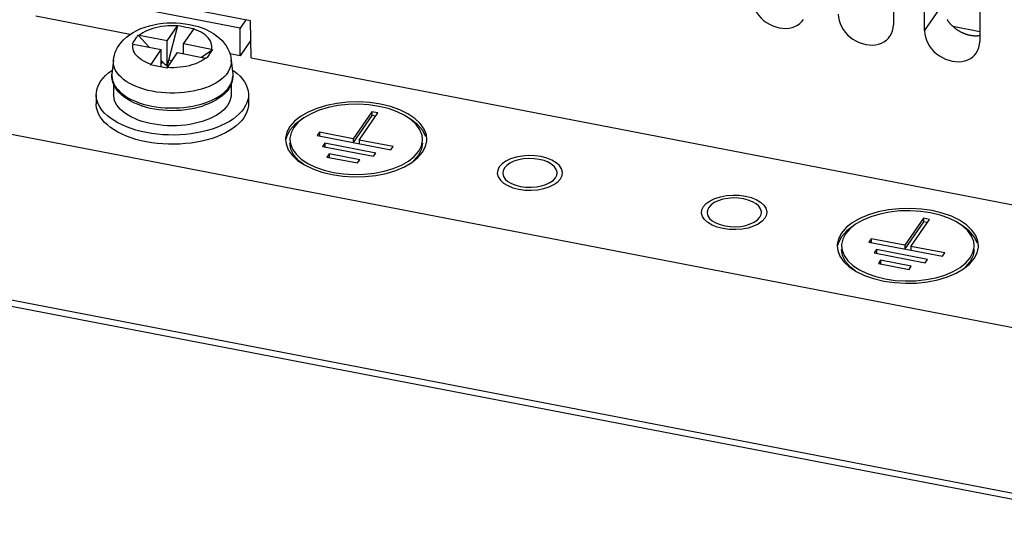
# Model space of a CAD drawing. Extents: x -837 to -216, y -123 to 601.
# Tile 68 of 136: x -374 to -329, y 384 to 408. Entities that reach past the tile are written whole.
import ezdxf

# ---------------------------------------------------------------- set-up
doc = ezdxf.new("R2010")
doc.units = 0
doc.header["$LTSCALE"] = 23.1
doc.layers.add('HEATSINK_AM_0', color=7, linetype='CONTINUOUS')

msp = doc.modelspace()

# ---------------------------------------------------------------- linework, layer by layer
at = {"layer": 'HEATSINK_AM_0', "color": 7}
for p, q in [((-334.245, 417.626), (-334.245, 407.45)), ((-332.807, 407.172), (-332.807, 417.349)), ((-330.27, 416.86), (-330.27, 406.683)), ((-363.817, 407.641), (-374.154, 409.634)), ((-364.287, 407.307), (-373.684, 409.12)), ((-332.807, 407.172), (-331.985, 408.369)), ((-369.355, 407.013), (-373.684, 407.848)), ((-364.03, 407.682), (-364.287, 407.307)), ((-363.785, 405.938), (-363.817, 407.641)), ((-367.646, 406.718), (-367.176, 407.402)), ((-367.566, 405.829), (-367.161, 407.424)), ((-366.894, 406.573), (-366.424, 407.257)), ((-364.287, 406.035), (-364.287, 407.307)), ((-331.512, 407.386), (-330.27, 407.147)), ((-369.207, 406.645), (-369.139, 406.744)), ((-368.979, 406.974), (-368.48, 406.428)), ((-367.646, 406.718), (-368.936, 406.967)), ((-367.646, 405.575), (-367.646, 406.718)), ((-363.8, 406.745), (-364.287, 406.035)), ((-369.21, 406.569), (-367.92, 406.32)), ((-368.389, 405.636), (-367.92, 406.32)), ((-367.92, 405.519), (-367.92, 406.32)), ((-365.604, 406.324), (-366.894, 406.573)), ((-366.894, 406.122), (-366.894, 406.573)), ((-366.06, 405.961), (-365.561, 406.315)), ((-365.561, 406.315), (-365.63, 406.214)), ((-370.117, 405.828), (-370.184, 405.185)), ((-367.92, 405.814), (-367.866, 405.755)), ((-367.637, 405.491), (-367.168, 406.175)), ((-367.424, 405.802), (-367.566, 405.829)), ((-367.168, 406.175), (-365.877, 405.926)), ((-364.287, 406.035), (-364.761, 406.127)), ((-364.696, 405.828), (-364.63, 405.185)), ((-363.785, 405.938), (-327.069, 398.857)), ((-368.277, 405.588), (-368.405, 405.612)), ((-367.653, 405.467), (-368.277, 405.588)), ((-367.866, 405.755), (-367.92, 405.677)), ((-367.616, 405.523), (-367.646, 405.575)), ((-370.184, 405.185), (-370.188, 405.118)), ((-370.107, 404.705), (-370.107, 404.242)), ((-364.856, 404.517), (-364.794, 404.6)), ((-364.748, 404.619), (-364.816, 404.508)), ((-364.794, 404.6), (-364.741, 404.685)), ((-364.696, 404.731), (-364.748, 404.619)), ((-364.707, 404.707), (-364.707, 404.242)), ((-370.907, 404.242), (-370.907, 403.817)), ((-363.907, 404.242), (-363.907, 403.817)), ((-368.82, 403.734), (-369.009, 403.801)), ((-368.556, 403.762), (-368.358, 403.72)), ((-361.439, 403.124), (-361.759, 402.881)), ((-358.235, 403.458), (-359.091, 402.214)), ((-358.235, 403.289), (-359.091, 402.044)), ((-358.809, 402.159), (-357.954, 403.404)), ((-357.954, 403.404), (-358.235, 403.458)), ((-358.235, 403.458), (-358.235, 403.289)), ((-358.056, 403.254), (-358.235, 403.289)), ((-375.93, 402.642), (-320.018, 391.858)), ((-362.004, 402.606), (-362.151, 402.311)), ((-361.759, 402.881), (-362.004, 402.606)), ((-361.816, 402.739), (-361.944, 402.492)), ((-361.614, 402.972), (-361.816, 402.739)), ((-355.75, 402.316), (-355.896, 402.606)), ((-362.199, 402.186), (-362.175, 401.976)), ((-362.151, 402.311), (-362.167, 402.214)), ((-361.998, 402.243), (-361.999, 402.186)), ((-361.944, 402.492), (-361.998, 402.243)), ((-360.641, 402.513), (-360.744, 402.363)), ((-360.744, 402.363), (-357.361, 401.711)), ((-359.091, 402.214), (-360.641, 402.513)), ((-360.641, 402.513), (-360.641, 402.343)), ((-359.091, 402.214), (-359.091, 402.044)), ((-357.258, 401.86), (-358.809, 402.159)), ((-358.809, 402.159), (-358.809, 401.99)), ((-355.7, 402.186), (-355.725, 402.396)), ((-355.702, 402.126), (-355.7, 402.186)), ((-361.952, 401.736), (-362, 402.017)), ((-360.398, 402.015), (-360.5, 401.865)), ((-360.5, 401.865), (-358.151, 401.412)), ((-358.049, 401.561), (-360.398, 402.015)), ((-360.398, 402.015), (-360.398, 401.845)), ((-357.361, 401.711), (-357.258, 401.86)), ((-355.946, 401.74), (-356.084, 401.464)), ((-355.9, 402.017), (-355.946, 401.74)), ((-355.896, 401.597), (-355.759, 401.861)), ((-355.759, 401.861), (-355.702, 402.126)), ((-360.202, 401.526), (-360.304, 401.376)), ((-360.304, 401.376), (-358.895, 401.104)), ((-358.792, 401.254), (-360.202, 401.526)), ((-360.202, 401.526), (-360.202, 401.356)), ((-358.895, 401.104), (-358.792, 401.254)), ((-358.151, 401.412), (-358.049, 401.561)), ((-356.389, 401.126), (-356.111, 401.349)), ((-356.084, 401.464), (-356.313, 401.205)), ((-356.111, 401.349), (-355.896, 401.597)), ((-352.137, 400.872), (-352.198, 400.744)), ((-352.198, 400.744), (-352.212, 400.646)), ((-352.212, 400.646), (-352.211, 400.617)), ((-349.788, 400.419), (-349.727, 400.548)), ((-349.727, 400.548), (-349.712, 400.646)), ((-349.712, 400.646), (-349.713, 400.675)), ((-342.74, 399.06), (-342.801, 398.932)), ((-342.801, 398.932), (-342.815, 398.833)), ((-342.815, 398.833), (-342.814, 398.805)), ((-340.391, 398.607), (-340.33, 398.735)), ((-340.33, 398.735), (-340.315, 398.833)), ((-340.315, 398.833), (-340.316, 398.862)), ((-332.864, 398.565), (-333.719, 397.32)), ((-332.582, 398.511), (-332.864, 398.565)), ((-332.864, 398.565), (-332.864, 398.395)), ((-336.242, 398.079), (-336.444, 397.846)), ((-336.067, 398.23), (-336.387, 397.988)), ((-332.864, 398.395), (-333.719, 397.151)), ((-333.437, 397.266), (-332.582, 398.511)), ((-332.685, 398.361), (-332.864, 398.395)), ((-336.632, 397.712), (-336.779, 397.418)), ((-336.387, 397.988), (-336.632, 397.712)), ((-336.444, 397.846), (-336.572, 397.598)), ((-335.269, 397.619), (-335.372, 397.47)), ((-333.719, 397.32), (-335.269, 397.619)), ((-335.269, 397.619), (-335.269, 397.45)), ((-330.378, 397.422), (-330.524, 397.712)), ((-336.828, 397.293), (-336.803, 397.083)), ((-336.779, 397.418), (-336.795, 397.321)), ((-336.626, 397.349), (-336.628, 397.293)), ((-336.572, 397.598), (-336.626, 397.349)), ((-335.372, 397.47), (-331.989, 396.817)), ((-333.719, 397.32), (-333.719, 397.151)), ((-331.886, 396.967), (-333.437, 397.266)), ((-333.437, 397.266), (-333.437, 397.096)), ((-330.387, 396.968), (-330.33, 397.233)), ((-330.328, 397.293), (-330.353, 397.503)), ((-330.33, 397.233), (-330.328, 397.293)), ((-336.58, 396.843), (-336.628, 397.123)), ((-335.026, 397.121), (-335.129, 396.972)), ((-335.129, 396.972), (-332.779, 396.519)), ((-332.677, 396.668), (-335.026, 397.121)), ((-335.026, 397.121), (-335.026, 396.952)), ((-331.989, 396.817), (-331.886, 396.967)), ((-330.574, 396.847), (-330.712, 396.571)), ((-330.528, 397.123), (-330.574, 396.847)), ((-330.524, 396.704), (-330.387, 396.968)), ((-334.83, 396.632), (-334.932, 396.483)), ((-334.932, 396.483), (-333.523, 396.211)), ((-333.42, 396.36), (-334.83, 396.632)), ((-334.83, 396.632), (-334.83, 396.463)), ((-333.523, 396.211), (-333.42, 396.36)), ((-332.779, 396.519), (-332.677, 396.668)), ((-331.017, 396.233), (-330.739, 396.455)), ((-330.712, 396.571), (-330.941, 396.312)), ((-330.739, 396.455), (-330.524, 396.704)), ((-320.018, 384.226), (-375.93, 395.009)), ((-319.3, 383.803), (-375.964, 394.732))]:
    msp.add_line(p, q, dxfattribs=at)
for points in [[(-340.757, 408.706), (-340.748, 408.565), (-340.72, 408.424), (-340.674, 408.283), (-340.612, 408.145), (-340.532, 408.011), (-340.438, 407.885), (-340.33, 407.767), (-340.211, 407.659), (-340.08, 407.562), (-339.941, 407.479), (-339.795, 407.409), (-339.645, 407.355), (-339.492, 407.317), (-339.34, 407.295), (-339.19, 407.291), (-339.044, 407.303), (-338.904, 407.332), (-338.773, 407.378), (-338.652, 407.439), (-338.544, 407.515), (-338.448, 407.606), (-338.376, 407.697)], [(-336.782, 407.939), (-336.773, 407.798), (-336.745, 407.658), (-336.7, 407.517), (-336.637, 407.378), (-336.557, 407.245), (-336.463, 407.118), (-336.356, 407), (-336.236, 406.892), (-336.105, 406.796), (-335.966, 406.712), (-335.82, 406.643), (-335.67, 406.588), (-335.517, 406.55), (-335.365, 406.529), (-335.215, 406.524), (-335.069, 406.536), (-334.929, 406.566), (-334.798, 406.611), (-334.677, 406.672), (-334.569, 406.748), (-334.473, 406.839), (-334.401, 406.93)], [(-369.857, 406.522), (-369.763, 406.646), (-369.652, 406.768), (-369.522, 406.887), (-369.375, 407), (-369.213, 407.104), (-369.038, 407.198), (-368.852, 407.281), (-368.659, 407.352), (-368.462, 407.412), (-368.261, 407.46), (-368.057, 407.497), (-367.851, 407.523), (-367.645, 407.54), (-367.438, 407.546), (-367.232, 407.543), (-367.026, 407.53), (-366.822, 407.506), (-366.621, 407.473), (-366.422, 407.43), (-366.227, 407.376), (-366.038, 407.311), (-365.855, 407.235), (-365.68, 407.149), (-365.517, 407.053), (-365.37, 406.95), (-365.237, 406.84), (-365.121, 406.726), (-365.018, 406.606), (-364.93, 406.482), (-364.856, 406.354), (-364.797, 406.227), (-364.751, 406.099), (-364.717, 405.965), (-364.696, 405.828)], [(-367.176, 407.402), (-367.322, 407.409), (-367.468, 407.409), (-367.614, 407.403), (-367.759, 407.392), (-367.901, 407.373), (-368.04, 407.349), (-368.175, 407.319), (-368.305, 407.284), (-368.429, 407.243), (-368.547, 407.197), (-368.657, 407.146), (-368.759, 407.09), (-368.852, 407.031), (-368.936, 406.967)], [(-367.176, 407.402), (-367.172, 407.408), (-367.168, 407.413), (-367.164, 407.419), (-367.161, 407.424)], [(-367.161, 407.424), (-367.032, 407.4), (-366.906, 407.376), (-366.784, 407.353), (-366.662, 407.329), (-366.537, 407.304), (-366.409, 407.279)], [(-366.409, 407.279), (-366.413, 407.274), (-366.416, 407.268), (-366.42, 407.263), (-366.424, 407.257)], [(-365.604, 406.324), (-365.591, 406.402), (-365.59, 406.479), (-365.601, 406.556), (-365.623, 406.633), (-365.658, 406.708), (-365.703, 406.782), (-365.759, 406.854), (-365.826, 406.922), (-365.904, 406.988), (-365.991, 407.051), (-366.087, 407.109), (-366.192, 407.163), (-366.304, 407.212), (-366.424, 407.257)], [(-334.401, 406.93), (-334.393, 406.942), (-334.329, 407.057), (-334.282, 407.181), (-334.255, 407.312), (-334.245, 407.45)], [(-332.807, 407.172), (-332.798, 407.031), (-332.77, 406.891), (-332.725, 406.75), (-332.662, 406.612), (-332.582, 406.478), (-332.488, 406.351), (-332.381, 406.234), (-332.261, 406.126), (-332.13, 406.029), (-331.991, 405.945), (-331.845, 405.876), (-331.695, 405.822), (-331.543, 405.784), (-331.39, 405.762), (-331.24, 405.758), (-331.094, 405.77), (-330.955, 405.799), (-330.823, 405.844), (-330.703, 405.906), (-330.594, 405.982), (-330.498, 406.072), (-330.426, 406.163)], [(-369.139, 406.744), (-369.05, 406.874), (-369.027, 406.907), (-369.003, 406.94), (-368.979, 406.974)], [(-368.979, 406.974), (-368.969, 406.973), (-368.958, 406.971), (-368.947, 406.969), (-368.936, 406.967)], [(-330.426, 406.163), (-330.418, 406.176), (-330.354, 406.291), (-330.308, 406.415), (-330.28, 406.545), (-330.27, 406.683)], [(-370.117, 405.828), (-370.1, 405.946), (-370.073, 406.064), (-370.035, 406.181), (-369.987, 406.296), (-369.927, 406.41), (-369.857, 406.522)], [(-369.253, 406.576), (-369.23, 406.611), (-369.207, 406.645)], [(-369.21, 406.569), (-369.221, 406.571), (-369.232, 406.573), (-369.243, 406.574), (-369.253, 406.576)], [(-368.389, 405.636), (-368.509, 405.681), (-368.622, 405.73), (-368.726, 405.784), (-368.823, 405.842), (-368.91, 405.905), (-368.987, 405.97), (-369.054, 406.039), (-369.111, 406.111), (-369.156, 406.185), (-369.19, 406.26), (-369.213, 406.337), (-369.224, 406.414), (-369.223, 406.491), (-369.21, 406.569)], [(-365.604, 406.324), (-365.593, 406.322), (-365.582, 406.32), (-365.571, 406.317), (-365.561, 406.315)], [(-364.856, 405.258), (-364.937, 405.153), (-365.033, 405.052), (-365.143, 404.956), (-365.268, 404.864), (-365.406, 404.778), (-365.556, 404.698), (-365.717, 404.624), (-365.889, 404.557), (-366.07, 404.498), (-366.26, 404.446), (-366.456, 404.402), (-366.659, 404.367), (-366.866, 404.34), (-367.076, 404.322), (-367.288, 404.313), (-367.502, 404.312), (-367.714, 404.321), (-367.925, 404.338), (-368.132, 404.364), (-368.335, 404.398), (-368.532, 404.441), (-368.723, 404.492), (-368.905, 404.55), (-369.078, 404.616), (-369.241, 404.689), (-369.392, 404.769), (-369.531, 404.854), (-369.657, 404.945), (-369.769, 405.041), (-369.867, 405.142), (-369.949, 405.246), (-370.016, 405.353), (-370.067, 405.463), (-370.101, 405.574), (-370.119, 405.687), (-370.12, 405.8), (-370.117, 405.828)], [(-367.646, 405.575), (-367.631, 405.614), (-367.617, 405.655), (-367.603, 405.697), (-367.59, 405.74), (-367.578, 405.784), (-367.566, 405.829)], [(-365.877, 405.926), (-365.962, 405.862), (-366.055, 405.803), (-366.157, 405.747), (-366.267, 405.696), (-366.384, 405.65), (-366.509, 405.609), (-366.639, 405.573), (-366.774, 405.543), (-366.913, 405.519), (-367.055, 405.501), (-367.199, 405.489), (-367.345, 405.484), (-367.491, 405.484), (-367.637, 405.491)], [(-365.834, 405.917), (-365.845, 405.919), (-365.855, 405.921), (-365.866, 405.924), (-365.877, 405.926)], [(-365.63, 406.214), (-365.81, 405.951), (-365.834, 405.917)], [(-364.856, 405.258), (-364.791, 405.365), (-364.742, 405.475), (-364.71, 405.587), (-364.694, 405.7), (-364.695, 405.812), (-364.696, 405.828)], [(-370.696, 404.876), (-370.597, 405.005), (-370.481, 405.129), (-370.347, 405.248), (-370.197, 405.361), (-370.163, 405.383)], [(-368.405, 405.612), (-368.401, 405.618), (-368.397, 405.624), (-368.393, 405.63), (-368.389, 405.636)], [(-367.866, 405.755), (-367.833, 405.721), (-367.799, 405.688), (-367.763, 405.657), (-367.725, 405.628), (-367.686, 405.601), (-367.646, 405.575)], [(-367.637, 405.491), (-367.641, 405.485), (-367.645, 405.479), (-367.649, 405.473), (-367.653, 405.467)], [(-364.65, 405.382), (-364.565, 405.324), (-364.42, 405.209), (-364.292, 405.088), (-364.182, 404.962), (-364.089, 404.832), (-364.015, 404.699), (-363.96, 404.564), (-363.924, 404.426), (-363.908, 404.288), (-363.907, 404.242)], [(-370.907, 404.242), (-370.902, 404.334), (-370.88, 404.472), (-370.837, 404.609), (-370.776, 404.743), (-370.696, 404.876)], [(-370.105, 404.7), (-370.149, 404.821), (-370.177, 404.942), (-370.188, 405.064), (-370.184, 405.185)], [(-370.188, 405.118), (-370.182, 405.006), (-370.159, 404.893), (-370.12, 404.781)], [(-364.741, 404.685), (-364.695, 404.777), (-364.659, 404.876), (-364.636, 404.981), (-364.626, 405.09)], [(-364.63, 405.185), (-364.625, 405.072), (-364.634, 404.958), (-364.658, 404.844), (-364.696, 404.731)], [(-370.12, 404.781), (-370.064, 404.67), (-369.993, 404.563), (-369.907, 404.459), (-369.807, 404.36), (-369.692, 404.264), (-369.564, 404.174), (-369.422, 404.089), (-369.269, 404.01), (-369.105, 403.937)], [(-369.009, 403.801), (-369.184, 403.875), (-369.347, 403.957), (-369.5, 404.046), (-369.639, 404.143), (-369.764, 404.246), (-369.874, 404.354), (-369.968, 404.467), (-370.045, 404.582), (-370.105, 404.7)], [(-368.358, 403.72), (-368.155, 403.685), (-367.947, 403.659), (-367.736, 403.641), (-367.523, 403.632), (-367.309, 403.632), (-367.095, 403.64), (-366.884, 403.657), (-366.676, 403.682), (-366.473, 403.716), (-366.275, 403.758), (-366.083, 403.808), (-365.898, 403.866), (-365.722, 403.932), (-365.555, 404.005), (-365.401, 404.084), (-365.26, 404.167), (-365.135, 404.254), (-365.026, 404.343), (-364.933, 404.431), (-364.856, 404.517)], [(-364.816, 404.508), (-364.905, 404.393), (-365.009, 404.283), (-365.13, 404.178), (-365.265, 404.078), (-365.415, 403.986), (-365.576, 403.901), (-365.748, 403.824), (-365.93, 403.755), (-365.993, 403.734)], [(-364.118, 403.607), (-364.217, 403.478), (-364.333, 403.355), (-364.467, 403.235), (-364.617, 403.122), (-364.783, 403.014), (-364.963, 402.914), (-365.157, 402.821), (-365.364, 402.736), (-365.582, 402.659), (-365.81, 402.591), (-366.047, 402.532), (-366.292, 402.483), (-366.543, 402.444), (-366.799, 402.415), (-367.058, 402.396), (-367.32, 402.387), (-367.581, 402.389), (-367.842, 402.401), (-368.1, 402.424), (-368.355, 402.456), (-368.604, 402.499), (-368.846, 402.551), (-369.081, 402.613), (-369.306, 402.684), (-369.52, 402.763), (-369.723, 402.851), (-369.912, 402.947), (-370.088, 403.049), (-370.249, 403.159), (-370.393, 403.274), (-370.521, 403.395), (-370.632, 403.521), (-370.725, 403.651), (-370.799, 403.784), (-370.854, 403.919), (-370.889, 404.057), (-370.906, 404.195), (-370.907, 404.242)], [(-364.707, 404.242), (-364.709, 404.181), (-364.726, 404.072), (-364.758, 403.963), (-364.806, 403.857), (-364.87, 403.752), (-364.948, 403.651), (-365.041, 403.553), (-365.147, 403.458), (-365.267, 403.369), (-365.399, 403.285), (-365.544, 403.206), (-365.699, 403.133), (-365.864, 403.067), (-366.038, 403.008), (-366.221, 402.956), (-366.41, 402.912), (-366.605, 402.875), (-366.805, 402.847), (-367.008, 402.826), (-367.214, 402.814), (-367.421, 402.811), (-367.628, 402.816), (-367.833, 402.829), (-368.036, 402.85), (-368.236, 402.88), (-368.43, 402.917), (-368.618, 402.963), (-368.8, 403.016), (-368.973, 403.076), (-369.137, 403.143), (-369.29, 403.216), (-369.433, 403.296), (-369.564, 403.381), (-369.682, 403.471), (-369.787, 403.566), (-369.877, 403.664), (-369.954, 403.766), (-370.015, 403.871), (-370.061, 403.978), (-370.091, 404.087), (-370.105, 404.196), (-370.107, 404.242)], [(-363.907, 404.242), (-363.911, 404.149), (-363.934, 404.011), (-363.976, 403.874), (-364.037, 403.74), (-364.118, 403.607)], [(-364.118, 403.183), (-364.217, 403.054), (-364.333, 402.93), (-364.467, 402.811), (-364.617, 402.698), (-364.783, 402.59), (-364.963, 402.49), (-365.157, 402.397), (-365.364, 402.312), (-365.582, 402.235), (-365.81, 402.167), (-366.047, 402.108), (-366.292, 402.059), (-366.543, 402.02), (-366.799, 401.991), (-367.058, 401.972), (-367.32, 401.963), (-367.581, 401.965), (-367.842, 401.977), (-368.1, 402), (-368.355, 402.032), (-368.604, 402.075), (-368.846, 402.127), (-369.081, 402.189), (-369.306, 402.259), (-369.52, 402.339), (-369.723, 402.427), (-369.912, 402.522), (-370.088, 402.625), (-370.249, 402.735), (-370.393, 402.85), (-370.521, 402.971), (-370.632, 403.097), (-370.725, 403.227), (-370.799, 403.36), (-370.854, 403.495), (-370.889, 403.633), (-370.906, 403.771), (-370.907, 403.817)], [(-369.105, 403.937), (-368.931, 403.872), (-368.747, 403.813), (-368.556, 403.762)], [(-368.82, 403.734), (-368.8, 403.727), (-368.619, 403.674), (-368.43, 403.629), (-368.236, 403.591), (-368.036, 403.561), (-367.833, 403.54), (-367.628, 403.527), (-367.421, 403.522), (-367.214, 403.526), (-367.009, 403.538), (-366.805, 403.558), (-366.605, 403.587), (-366.41, 403.623), (-366.221, 403.667), (-366.038, 403.719), (-365.993, 403.734)], [(-363.907, 403.817), (-363.911, 403.725), (-363.934, 403.587), (-363.976, 403.45), (-364.037, 403.316), (-364.118, 403.183)], [(-355.725, 402.396), (-355.825, 402.661), (-356.005, 402.914), (-356.255, 403.149), (-356.573, 403.361), (-356.949, 403.543), (-357.374, 403.692), (-357.838, 403.805), (-358.33, 403.877), (-358.836, 403.908), (-359.346, 403.895), (-359.845, 403.842), (-360.323, 403.747), (-360.767, 403.614), (-361.166, 403.446), (-361.511, 403.247), (-361.788, 403.024), (-362.004, 402.775)], [(-357.906, 403.705), (-358.368, 403.773), (-358.843, 403.802), (-359.321, 403.79), (-359.79, 403.74), (-360.238, 403.651), (-360.655, 403.526), (-361.029, 403.368), (-361.353, 403.181), (-361.614, 402.972)], [(-356.018, 402.632), (-356.186, 402.869), (-356.421, 403.09), (-356.719, 403.288), (-357.072, 403.46), (-357.471, 403.6), (-357.906, 403.705)], [(-355.896, 402.606), (-356.136, 402.878), (-356.46, 403.124), (-356.517, 403.154)], [(-362.004, 402.775), (-362.14, 402.512), (-362.198, 402.246), (-362.199, 402.186)], [(-355.9, 402.186), (-355.923, 402.383), (-356.018, 402.632)], [(-361.999, 402.186), (-361.976, 401.989), (-361.881, 401.741), (-361.713, 401.503), (-361.478, 401.283), (-361.18, 401.084), (-360.827, 400.913), (-360.428, 400.773), (-359.993, 400.668), (-359.531, 400.6), (-359.056, 400.571), (-358.578, 400.583), (-358.109, 400.633), (-357.661, 400.722), (-357.244, 400.846), (-356.87, 401.005), (-356.546, 401.191), (-356.285, 401.4), (-356.084, 401.634)], [(-356.084, 401.634), (-355.955, 401.881), (-355.901, 402.13), (-355.9, 402.186)], [(-362.175, 401.976), (-362.074, 401.712), (-361.894, 401.459)], [(-361.366, 401.039), (-361.59, 401.209), (-361.816, 401.464), (-361.952, 401.736)], [(-361.894, 401.459), (-361.644, 401.223), (-361.326, 401.012), (-360.95, 400.829), (-360.525, 400.68), (-360.061, 400.568), (-359.57, 400.496), (-359.063, 400.465), (-358.554, 400.477), (-358.054, 400.531), (-357.576, 400.626), (-357.132, 400.759), (-356.734, 400.927), (-356.389, 401.126)], [(-349.553, 400.374), (-349.48, 400.524), (-349.463, 400.679), (-349.504, 400.833), (-349.603, 400.982), (-349.752, 401.115), (-349.947, 401.231), (-350.181, 401.324), (-350.449, 401.393), (-350.733, 401.431), (-351.025, 401.44), (-351.315, 401.418), (-351.596, 401.366), (-351.848, 401.287), (-352.066, 401.184), (-352.243, 401.06), (-352.372, 400.918)], [(-349.713, 400.675), (-349.749, 400.803), (-349.829, 400.926), (-349.955, 401.037), (-350.118, 401.134), (-350.314, 401.212), (-350.535, 401.268), (-350.772, 401.3), (-351.017, 401.308), (-351.259, 401.289), (-351.49, 401.246), (-351.701, 401.18), (-351.884, 401.093)], [(-352.372, 400.918), (-352.445, 400.767), (-352.461, 400.613), (-352.42, 400.459), (-352.322, 400.31), (-352.173, 400.176), (-351.977, 400.061), (-351.744, 399.967), (-351.475, 399.899), (-351.192, 399.86), (-350.899, 399.852), (-350.609, 399.873), (-350.328, 399.925), (-350.076, 400.004), (-349.858, 400.108), (-349.682, 400.232), (-349.553, 400.374)], [(-351.884, 401.093), (-352.028, 400.991), (-352.137, 400.872)], [(-352.211, 400.617), (-352.176, 400.488), (-352.095, 400.366), (-351.97, 400.254), (-351.807, 400.157), (-351.61, 400.08), (-351.39, 400.023), (-351.152, 399.992), (-350.908, 399.984), (-350.665, 400.003), (-350.434, 400.045), (-350.223, 400.112), (-350.041, 400.198)], [(-350.041, 400.198), (-349.897, 400.3), (-349.788, 400.419)], [(-342.975, 399.105), (-342.848, 399.245), (-342.673, 399.369), (-342.455, 399.473), (-342.199, 399.554), (-341.923, 399.605), (-341.633, 399.627), (-341.341, 399.619), (-341.052, 399.58), (-340.788, 399.513), (-340.554, 399.42), (-340.358, 399.305), (-340.206, 399.169), (-340.109, 399.023), (-340.067, 398.87), (-340.082, 398.715), (-340.156, 398.562)], [(-340.316, 398.862), (-340.352, 398.991), (-340.432, 399.113), (-340.558, 399.225), (-340.721, 399.322), (-340.917, 399.399), (-341.138, 399.456), (-341.375, 399.488), (-341.62, 399.495), (-341.862, 399.477), (-342.094, 399.434), (-342.304, 399.367), (-342.487, 399.281)], [(-340.156, 398.562), (-340.282, 398.422), (-340.458, 398.297), (-340.675, 398.194), (-340.931, 398.113), (-341.207, 398.062), (-341.497, 398.039), (-341.79, 398.048), (-342.078, 398.087), (-342.342, 398.154), (-342.577, 398.246), (-342.773, 398.362), (-342.925, 398.498), (-343.022, 398.644), (-343.064, 398.797), (-343.048, 398.952), (-342.975, 399.105)], [(-342.487, 399.281), (-342.631, 399.179), (-342.74, 399.06)], [(-330.353, 397.503), (-330.454, 397.768), (-330.633, 398.021), (-330.883, 398.256), (-331.201, 398.467), (-331.577, 398.65), (-332.003, 398.799), (-332.466, 398.911), (-332.958, 398.983), (-333.464, 399.014), (-333.974, 399.002), (-334.474, 398.948), (-334.951, 398.853), (-335.395, 398.721), (-335.794, 398.552), (-336.139, 398.353), (-336.417, 398.131), (-336.632, 397.882)], [(-342.814, 398.805), (-342.779, 398.676), (-342.698, 398.554), (-342.573, 398.442), (-342.41, 398.345), (-342.213, 398.267), (-341.993, 398.211), (-341.755, 398.179), (-341.511, 398.172), (-341.268, 398.19), (-341.037, 398.233), (-340.826, 398.3), (-340.644, 398.386)], [(-340.644, 398.386), (-340.5, 398.488), (-340.391, 398.607)], [(-332.535, 398.812), (-332.996, 398.879), (-333.471, 398.908), (-333.949, 398.897), (-334.419, 398.847), (-334.867, 398.757), (-335.283, 398.633), (-335.657, 398.475), (-335.981, 398.288), (-336.242, 398.079)], [(-330.646, 397.738), (-330.814, 397.976), (-331.049, 398.197), (-331.348, 398.395), (-331.7, 398.567), (-332.1, 398.706), (-332.535, 398.812)], [(-330.524, 397.712), (-330.764, 397.984), (-331.088, 398.23), (-331.145, 398.26)], [(-336.632, 397.882), (-336.769, 397.618), (-336.826, 397.353), (-336.828, 397.293)], [(-330.528, 397.293), (-330.551, 397.49), (-330.646, 397.738)], [(-336.628, 397.293), (-336.604, 397.096), (-336.51, 396.847), (-336.341, 396.61), (-336.106, 396.389), (-335.808, 396.191), (-335.456, 396.019), (-335.056, 395.88), (-334.621, 395.774), (-334.16, 395.707), (-333.684, 395.678), (-333.206, 395.689), (-332.737, 395.739), (-332.289, 395.828), (-331.872, 395.953), (-331.498, 396.111), (-331.174, 396.298), (-330.914, 396.507), (-330.712, 396.74)], [(-330.712, 396.74), (-330.583, 396.988), (-330.53, 397.237), (-330.528, 397.293)], [(-336.803, 397.083), (-336.702, 396.818), (-336.523, 396.565)], [(-335.995, 396.146), (-336.218, 396.315), (-336.444, 396.571), (-336.58, 396.843)], [(-336.523, 396.565), (-336.272, 396.33), (-335.954, 396.119), (-335.579, 395.936), (-335.153, 395.787), (-334.689, 395.675), (-334.198, 395.603), (-333.691, 395.572), (-333.182, 395.584), (-332.682, 395.637), (-332.205, 395.732), (-331.76, 395.865), (-331.362, 396.034), (-331.017, 396.233)]]:
    msp.add_lwpolyline(points, dxfattribs=at)
msp.add_polyline3d([(-331.772, 407.692, 0), (-331.762, 407.676, 0), (-331.751, 407.659, 0), (-331.74, 407.643, 0), (-331.728, 407.627, 0), (-331.716, 407.611, 0), (-331.705, 407.595, 0), (-331.692, 407.58, 0), (-331.68, 407.564, 0), (-331.668, 407.549, 0), (-331.655, 407.533, 0), (-331.642, 407.518, 0), (-331.629, 407.503, 0), (-331.615, 407.488, 0), (-331.602, 407.473, 0), (-331.588, 407.459, 0), (-331.574, 407.444, 0), (-331.559, 407.43, 0), (-331.545, 407.416, 0), (-331.531, 407.402, 0), (-331.516, 407.388, 0), (-331.501, 407.374, 0), (-331.486, 407.361, 0), (-331.47, 407.347, 0), (-331.455, 407.334, 0), (-331.439, 407.321, 0), (-331.423, 407.308, 0), (-331.407, 407.296, 0), (-331.391, 407.283, 0), (-331.375, 407.271, 0), (-331.359, 407.259, 0), (-331.342, 407.247, 0), (-331.325, 407.236, 0), (-331.308, 407.224, 0), (-331.291, 407.213, 0), (-331.274, 407.202, 0), (-331.257, 407.191, 0), (-331.24, 407.181, 0), (-331.222, 407.17, 0), (-331.204, 407.16, 0), (-331.187, 407.15, 0), (-331.169, 407.141, 0), (-331.151, 407.131, 0), (-331.133, 407.122, 0), (-331.115, 407.113, 0), (-331.097, 407.104, 0), (-331.078, 407.095, 0), (-331.06, 407.087, 0), (-331.041, 407.079, 0), (-331.023, 407.071, 0), (-331.004, 407.063, 0), (-330.986, 407.056, 0), (-330.967, 407.049, 0), (-330.948, 407.042, 0), (-330.929, 407.035, 0), (-330.91, 407.029, 0), (-330.891, 407.023, 0), (-330.872, 407.017, 0), (-330.853, 407.011, 0), (-330.834, 407.006, 0), (-330.815, 407.001, 0), (-330.796, 406.996, 0), (-330.777, 406.991, 0), (-330.758, 406.987, 0), (-330.739, 406.983, 0), (-330.72, 406.979, 0), (-330.701, 406.975, 0), (-330.681, 406.972, 0), (-330.662, 406.969, 0), (-330.643, 406.966, 0), (-330.624, 406.964, 0), (-330.605, 406.961, 0), (-330.586, 406.959, 0), (-330.567, 406.958, 0), (-330.548, 406.956, 0), (-330.529, 406.955, 0), (-330.51, 406.954, 0), (-330.491, 406.953, 0), (-330.472, 406.953, 0), (-330.454, 406.953, 0), (-330.435, 406.953, 0), (-330.416, 406.953, 0), (-330.398, 406.954, 0), (-330.379, 406.955, 0), (-330.361, 406.956, 0), (-330.343, 406.957, 0), (-330.324, 406.959, 0), (-330.306, 406.961, 0), (-330.288, 406.963, 0), (-330.27, 406.966, 0)], dxfattribs=at)

doc.saveas('drawing.dxf')
